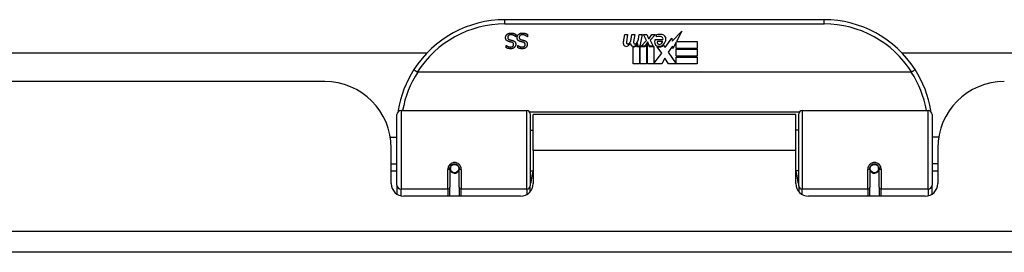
# Model space of a CAD drawing. Header units: inches. Extents: x 14 to 456, y 41 to 215.
# Tile 13 of 256: x 41.23 to 45.84, y 40.71 to 41.8. Entities that reach past the tile are written whole.
import ezdxf

# ---------------------------------------------------------------- set-up
doc = ezdxf.new("R2010")
doc.units = ezdxf.units.IN
doc.header["$MEASUREMENT"] = 0
doc.layers.add('Visible Edges(ANSI)', color=7, linetype='Continuous', lineweight=25)
doc.layers.add('Visible Tangent Edges(ANSI)', color=7, linetype='Continuous', lineweight=25)

msp = doc.modelspace()

# ---------------------------------------------------------------- linework, layer by layer
at = {"layer": 'Visible Edges(ANSI)'}
for p, q in [((44.9963, 41.7987), (43.5002, 41.7987)), ((43.5514, 41.7305), (43.5514, 41.7187)), ((43.6056, 41.7305), (43.6056, 41.7187)), ((44.0556, 41.6957), (44.0622, 41.73)), ((44.0622, 41.73), (44.0754, 41.73)), ((44.0754, 41.73), (44.0693, 41.6955)), ((44.0919, 41.7075), (44.0958, 41.73)), ((44.0958, 41.73), (44.109, 41.73)), ((44.109, 41.73), (44.1029, 41.6955)), ((44.1258, 41.7075), (44.1297, 41.73)), ((44.1297, 41.73), (44.1429, 41.73)), ((44.1429, 41.73), (44.1333, 41.6754)), ((44.1498, 41.73), (44.166, 41.73)), ((44.1633, 41.7019), (44.1498, 41.73)), ((44.166, 41.73), (44.1735, 41.7105)), ((44.1759, 41.7105), (44.1894, 41.73)), ((44.2056, 41.73), (44.181, 41.7021)), ((44.1894, 41.73), (44.2056, 41.73)), ((44.2849, 41.6982), (44.3288, 41.7444)), ((44.3288, 41.7444), (44.3039, 41.6967)), ((43.5514, 41.7187), (43.5507, 41.7187)), ((43.6056, 41.7187), (43.6049, 41.7187)), ((44.1228, 41.685), (44.1199, 41.685)), ((44.1219, 41.6754), (44.1228, 41.685)), ((44.139, 41.6754), (44.1633, 41.7019)), ((44.1687, 41.6938), (44.1554, 41.6754)), ((44.157, 41.6726), (44.1645, 41.6829)), ((44.1645, 41.6829), (44.1645, 41.5917)), ((44.1708, 41.6938), (44.1687, 41.6938)), ((44.1687, 41.6902), (44.1762, 41.6726)), ((44.1687, 41.5917), (44.1687, 41.6902)), ((44.1786, 41.6754), (44.1708, 41.6938)), ((44.1735, 41.7105), (44.1759, 41.7105)), ((44.181, 41.7021), (44.1948, 41.6754)), ((44.2044, 41.7063), (44.241, 41.7063)), ((44.211, 41.7183), (44.211, 41.7273)), ((44.2395, 41.6973), (44.2155, 41.6973)), ((44.2515, 41.6684), (44.2829, 41.7124)), ((44.2829, 41.7124), (44.2849, 41.6982)), ((44.3022, 41.6934), (44.2869, 41.664)), ((44.3022, 41.6646), (44.3022, 41.6934)), ((44.3039, 41.6967), (44.4009, 41.6967)), ((44.4009, 41.6967), (44.4009, 41.6646)), ((38.0816, 41.6432), (43.1348, 41.6432)), ((43.5059, 41.6785), (43.5066, 41.6785)), ((43.5059, 41.6673), (43.5059, 41.6785)), ((43.5602, 41.6785), (43.5609, 41.6785)), ((43.5602, 41.6673), (43.5602, 41.6785)), ((44.1009, 41.5917), (44.1009, 41.6712)), ((44.1189, 41.6787), (44.1183, 41.6726)), ((44.1183, 41.6726), (44.1306, 41.6726)), ((44.1333, 41.6754), (44.1219, 41.6754)), ((44.1306, 41.6726), (44.1306, 41.5917)), ((44.1348, 41.6726), (44.157, 41.6726)), ((44.1348, 41.5917), (44.1348, 41.6726)), ((44.1554, 41.6754), (44.139, 41.6754)), ((44.1762, 41.6726), (44.1987, 41.6726)), ((44.1948, 41.6754), (44.1786, 41.6754)), ((44.1987, 41.6726), (44.1987, 41.593)), ((44.1987, 41.593), (44.2353, 41.642)), ((44.2353, 41.642), (44.2146, 41.6718)), ((44.2446, 41.6799), (44.2515, 41.6684)), ((44.285, 41.6741), (44.2653, 41.646)), ((44.2653, 41.646), (44.3022, 41.5923)), ((44.2869, 41.664), (44.285, 41.6741)), ((44.4009, 41.6646), (44.3022, 41.6646)), ((44.3022, 41.6601), (44.4009, 41.6601)), ((44.3022, 41.628), (44.3022, 41.6601)), ((44.4009, 41.6601), (44.4009, 41.628)), ((45.3616, 41.6432), (56.2358, 41.6432)), ((44.1306, 41.5917), (44.1009, 41.5917)), ((44.1645, 41.5917), (44.1348, 41.5917)), ((44.2356, 41.5917), (44.1687, 41.5917)), ((44.2495, 41.6178), (44.2356, 41.5917)), ((44.2671, 41.5917), (44.2495, 41.6178)), ((44.4009, 41.5917), (44.2671, 41.5917)), ((44.4009, 41.628), (44.3022, 41.628)), ((44.3022, 41.6238), (44.4009, 41.6238)), ((44.3022, 41.5923), (44.3022, 41.6238)), ((44.4009, 41.6238), (44.4009, 41.5917)), ((45.4051, 41.553), (43.0913, 41.553)), ((42.6552, 41.5092), (32.7402, 41.5092)), ((43.013, 41.3737), (43.6026, 41.3737)), ((44.8939, 41.3737), (45.4835, 41.3737)), ((42.9933, 41.0241), (42.9933, 41.354)), ((43.6183, 41.358), (43.6183, 41.0203)), ((43.6327, 41.1862), (43.6327, 41.3542)), ((44.8637, 41.3542), (43.6327, 41.3542)), ((44.8637, 41.1862), (44.8637, 41.3542)), ((44.8781, 41.0203), (44.8781, 41.358)), ((45.5031, 41.354), (45.5031, 41.0241)), ((43.6183, 41.2817), (43.6327, 41.2817)), ((44.8781, 41.2817), (44.8637, 41.2817)), ((42.9629, 41.2492), (42.9933, 41.2492)), ((45.5336, 41.2492), (45.5031, 41.2492)), ((42.9672, 41.0312), (42.9672, 41.1972)), ((43.6327, 41.1862), (43.6327, 41.0312)), ((44.8637, 41.0312), (44.8637, 41.1862)), ((45.5292, 41.1972), (45.5292, 41.0312)), ((42.9672, 41.1232), (42.9933, 41.1232)), ((42.9933, 41.0897), (42.9672, 41.0897)), ((43.2423, 41.1015), (43.2423, 41.0146)), ((43.2444, 41.0992), (43.2424, 41.0992)), ((43.2428, 41.1059), (43.2447, 41.1055)), ((43.2443, 41.1055), (43.2443, 41.1015)), ((43.2483, 41.0897), (43.2459, 41.0897)), ((43.2821, 41.0897), (43.2797, 41.0897)), ((43.2832, 41.0975), (43.2856, 41.097)), ((43.2856, 41.0146), (43.2856, 41.1015)), ((43.6183, 41.0907), (43.6327, 41.0907)), ((44.8781, 41.0907), (44.8637, 41.0907)), ((45.2108, 41.1015), (45.2108, 41.0146)), ((45.2132, 41.0975), (45.2108, 41.097)), ((45.2168, 41.0897), (45.2144, 41.0897)), ((45.2506, 41.0897), (45.2482, 41.0897)), ((45.2537, 41.1059), (45.2518, 41.1055)), ((45.252, 41.0992), (45.254, 41.0992)), ((45.2522, 41.1015), (45.2522, 41.1055)), ((45.2541, 41.0146), (45.2541, 41.1015)), ((45.5292, 41.1232), (45.5031, 41.1232)), ((45.5292, 41.0897), (45.5031, 41.0897)), ((42.9933, 41.0241), (42.9933, 40.9823)), ((43.2423, 40.9722), (43.2423, 41.0146)), ((43.2856, 41.0146), (43.2856, 40.9722)), ((43.6183, 40.9926), (43.6183, 41.0203)), ((44.8781, 41.0203), (44.8781, 40.9926)), ((45.2108, 40.9722), (45.2108, 41.0146)), ((45.2541, 41.0146), (45.2541, 40.9722)), ((45.5031, 40.9823), (45.5031, 41.0241)), ((43.5737, 40.9722), (43.0263, 40.9722)), ((45.4702, 40.9722), (44.9228, 40.9722)), ((61.5002, 40.7092), (13.8952, 40.7092))]:
    msp.add_line(p, q, dxfattribs=at)
at = {"layer": 'Visible Edges(ANSI)', "flags": 128}
for points in [[(43.5032, 41.7146), (43.5032, 41.7153), (43.5032, 41.716), (43.5033, 41.7167), (43.5034, 41.7174), (43.5035, 41.718), (43.5036, 41.7187), (43.5038, 41.7194), (43.5039, 41.7201), (43.5041, 41.7208), (43.5044, 41.7214), (43.5046, 41.7221), (43.5049, 41.7228), (43.5052, 41.7235), (43.5055, 41.7241), (43.5058, 41.7247), (43.5062, 41.7253), (43.5065, 41.7259), (43.5069, 41.7265), (43.5073, 41.7271), (43.5077, 41.7276), (43.5082, 41.7281), (43.5086, 41.7287), (43.5091, 41.7291), (43.5096, 41.7296)], [(43.5096, 41.7296), (43.5102, 41.7301), (43.5108, 41.7306), (43.5114, 41.7311), (43.512, 41.7315), (43.5126, 41.732), (43.5132, 41.7324), (43.5139, 41.7328), (43.5145, 41.7331), (43.5152, 41.7335), (43.5159, 41.7338), (43.5166, 41.7341), (43.5173, 41.7344), (43.518, 41.7347), (43.5188, 41.7349), (43.5196, 41.7351), (43.5204, 41.7353), (43.5213, 41.7355), (43.5222, 41.7356), (43.5231, 41.7358), (43.524, 41.7359), (43.525, 41.736), (43.526, 41.736), (43.527, 41.736), (43.5281, 41.7361)], [(43.5288, 41.7279), (43.5275, 41.7279), (43.5263, 41.7278), (43.5251, 41.7277), (43.524, 41.7275), (43.523, 41.7273), (43.5219, 41.7271), (43.521, 41.7268), (43.5201, 41.7265), (43.5192, 41.7261), (43.5184, 41.7256), (43.5177, 41.7252), (43.517, 41.7247), (43.5164, 41.7241), (43.5158, 41.7235), (43.5152, 41.7229), (43.5148, 41.7223), (43.5144, 41.7216), (43.514, 41.7209), (43.5137, 41.7202), (43.5134, 41.7194), (43.5133, 41.7186), (43.5131, 41.7178), (43.513, 41.7169), (43.513, 41.7161)], [(43.5281, 41.7361), (43.5294, 41.736), (43.5306, 41.736), (43.5318, 41.736), (43.533, 41.7359), (43.5341, 41.7358), (43.5352, 41.7357), (43.5363, 41.7355), (43.5373, 41.7353), (43.5384, 41.7352), (43.5393, 41.7349), (43.5403, 41.7347), (43.5412, 41.7344), (43.5421, 41.7342), (43.543, 41.7339), (43.5439, 41.7336), (43.5447, 41.7333), (43.5456, 41.733), (43.5464, 41.7327), (43.5473, 41.7323), (43.5481, 41.732), (43.5489, 41.7316), (43.5498, 41.7313), (43.5506, 41.7309), (43.5514, 41.7305)], [(43.5507, 41.7187), (43.5499, 41.7194), (43.5491, 41.7201), (43.5483, 41.7208), (43.5474, 41.7214), (43.5466, 41.722), (43.5457, 41.7226), (43.5448, 41.7231), (43.5439, 41.7237), (43.543, 41.7242), (43.5421, 41.7246), (43.5411, 41.7251), (43.5401, 41.7255), (43.5392, 41.7259), (43.5382, 41.7262), (43.5372, 41.7265), (43.5363, 41.7268), (43.5353, 41.7271), (43.5344, 41.7273), (43.5334, 41.7275), (43.5325, 41.7276), (43.5316, 41.7278), (43.5306, 41.7278), (43.5297, 41.7279), (43.5288, 41.7279)], [(43.5575, 41.7146), (43.5575, 41.7153), (43.5575, 41.716), (43.5576, 41.7167), (43.5576, 41.7174), (43.5577, 41.718), (43.5579, 41.7187), (43.558, 41.7194), (43.5582, 41.7201), (43.5584, 41.7208), (43.5586, 41.7214), (43.5589, 41.7221), (43.5591, 41.7228), (43.5594, 41.7235), (43.5597, 41.7241), (43.5601, 41.7247), (43.5604, 41.7253), (43.5608, 41.7259), (43.5612, 41.7265), (43.5616, 41.7271), (43.562, 41.7276), (43.5624, 41.7281), (43.5629, 41.7287), (43.5634, 41.7291), (43.5639, 41.7296)], [(43.5639, 41.7296), (43.5645, 41.7301), (43.565, 41.7306), (43.5656, 41.7311), (43.5662, 41.7315), (43.5669, 41.732), (43.5675, 41.7324), (43.5682, 41.7328), (43.5688, 41.7331), (43.5695, 41.7335), (43.5702, 41.7338), (43.5709, 41.7341), (43.5716, 41.7344), (43.5723, 41.7347), (43.5731, 41.7349), (43.5739, 41.7351), (43.5747, 41.7353), (43.5755, 41.7355), (43.5764, 41.7356), (43.5773, 41.7358), (43.5783, 41.7359), (43.5793, 41.736), (43.5803, 41.736), (43.5813, 41.736), (43.5824, 41.7361)], [(43.5831, 41.7279), (43.5818, 41.7279), (43.5806, 41.7278), (43.5794, 41.7277), (43.5783, 41.7275), (43.5772, 41.7273), (43.5762, 41.7271), (43.5753, 41.7268), (43.5744, 41.7265), (43.5735, 41.7261), (43.5727, 41.7256), (43.572, 41.7252), (43.5713, 41.7247), (43.5706, 41.7241), (43.57, 41.7235), (43.5695, 41.7229), (43.569, 41.7223), (43.5686, 41.7216), (43.5683, 41.7209), (43.568, 41.7202), (43.5677, 41.7194), (43.5675, 41.7186), (43.5674, 41.7178), (43.5673, 41.7169), (43.5673, 41.7161)], [(43.5824, 41.7361), (43.5836, 41.736), (43.5849, 41.736), (43.5861, 41.736), (43.5873, 41.7359), (43.5884, 41.7358), (43.5895, 41.7357), (43.5906, 41.7355), (43.5916, 41.7353), (43.5926, 41.7352), (43.5936, 41.7349), (43.5946, 41.7347), (43.5955, 41.7344), (43.5964, 41.7342), (43.5973, 41.7339), (43.5981, 41.7336), (43.599, 41.7333), (43.5999, 41.733), (43.6007, 41.7327), (43.6016, 41.7323), (43.6024, 41.732), (43.6032, 41.7316), (43.604, 41.7313), (43.6048, 41.7309), (43.6056, 41.7305)], [(43.6049, 41.7187), (43.6042, 41.7194), (43.6034, 41.7201), (43.6025, 41.7208), (43.6017, 41.7214), (43.6009, 41.722), (43.6, 41.7226), (43.5991, 41.7231), (43.5982, 41.7237), (43.5973, 41.7242), (43.5963, 41.7246), (43.5954, 41.7251), (43.5944, 41.7255), (43.5934, 41.7259), (43.5925, 41.7262), (43.5915, 41.7265), (43.5905, 41.7268), (43.5896, 41.7271), (43.5886, 41.7273), (43.5877, 41.7275), (43.5868, 41.7276), (43.5858, 41.7278), (43.5849, 41.7278), (43.584, 41.7279), (43.5831, 41.7279)], [(43.5173, 41.6967), (43.5161, 41.6971), (43.5149, 41.6975), (43.5139, 41.698), (43.5128, 41.6985), (43.5119, 41.699), (43.5109, 41.6995), (43.5101, 41.7001), (43.5093, 41.7007), (43.5085, 41.7014), (43.5078, 41.702), (43.5072, 41.7027), (43.5066, 41.7035), (43.506, 41.7042), (43.5055, 41.705), (43.5051, 41.7059), (43.5047, 41.7067), (43.5043, 41.7076), (43.504, 41.7085), (43.5038, 41.7094), (43.5036, 41.7104), (43.5034, 41.7114), (43.5033, 41.7124), (43.5032, 41.7135), (43.5032, 41.7146)], [(43.513, 41.7161), (43.513, 41.7154), (43.5131, 41.7147), (43.5131, 41.714), (43.5132, 41.7134), (43.5134, 41.7128), (43.5135, 41.7122), (43.5137, 41.7117), (43.5139, 41.7111), (43.5142, 41.7106), (43.5145, 41.7101), (43.5148, 41.7096), (43.5151, 41.7092), (43.5155, 41.7087), (43.5159, 41.7083), (43.5163, 41.7079), (43.5168, 41.7076), (43.5173, 41.7072), (43.5178, 41.7069), (43.5184, 41.7065), (43.519, 41.7062), (43.5196, 41.706), (43.5203, 41.7057), (43.521, 41.7054), (43.5217, 41.7052)], [(43.5318, 41.693), (43.5313, 41.6931), (43.5308, 41.6933), (43.5302, 41.6934), (43.5296, 41.6935), (43.5291, 41.6937), (43.5285, 41.6938), (43.5278, 41.694), (43.5272, 41.6942), (43.5265, 41.6943), (43.5259, 41.6945), (43.5252, 41.6947), (43.5245, 41.6948), (43.5237, 41.695), (43.5231, 41.6952), (43.5224, 41.6953), (43.5217, 41.6955), (43.5211, 41.6957), (43.5205, 41.6958), (43.5199, 41.696), (43.5193, 41.6961), (43.5188, 41.6963), (43.5183, 41.6964), (43.5177, 41.6966), (43.5173, 41.6967)], [(43.5217, 41.7052), (43.5223, 41.7051), (43.5228, 41.7049), (43.5233, 41.7048), (43.5239, 41.7046), (43.5244, 41.7045), (43.5249, 41.7044), (43.5254, 41.7042), (43.5259, 41.7041), (43.5263, 41.704), (43.5268, 41.7039), (43.5273, 41.7038), (43.5277, 41.7037), (43.5282, 41.7036), (43.5287, 41.7034), (43.5292, 41.7033), (43.5297, 41.7032), (43.5302, 41.7031), (43.5308, 41.7029), (43.5314, 41.7028), (43.532, 41.7026), (43.5326, 41.7025), (43.5332, 41.7023), (43.5339, 41.7022), (43.5345, 41.702)], [(43.5264, 41.6708), (43.5275, 41.6708), (43.5285, 41.6709), (43.5295, 41.671), (43.5305, 41.6712), (43.5314, 41.6714), (43.5323, 41.6716), (43.5332, 41.6719), (43.534, 41.6722), (43.5348, 41.6725), (43.5356, 41.673), (43.5363, 41.6734), (43.537, 41.6739), (43.5376, 41.6744), (43.5382, 41.675), (43.5388, 41.6755), (43.5392, 41.6762), (43.5397, 41.6768), (43.54, 41.6774), (43.5403, 41.6781), (43.5406, 41.6788), (43.5408, 41.6796), (43.5409, 41.6803), (43.541, 41.6811), (43.541, 41.682)], [(43.5508, 41.6829), (43.5508, 41.6815), (43.5507, 41.6801), (43.5504, 41.6788), (43.5501, 41.6775), (43.5497, 41.6762), (43.5492, 41.675), (43.5486, 41.6738), (43.5479, 41.6727), (43.5471, 41.6716), (43.5462, 41.6705), (43.5452, 41.6695), (43.5441, 41.6685), (43.543, 41.6676), (43.5418, 41.6667), (43.5405, 41.6659), (43.5392, 41.6653), (43.5379, 41.6646), (43.5365, 41.6641), (43.535, 41.6637), (43.5335, 41.6633), (43.532, 41.663), (43.5304, 41.6628), (43.5287, 41.6627), (43.527, 41.6627)], [(43.541, 41.682), (43.541, 41.6827), (43.541, 41.6834), (43.5409, 41.6841), (43.5408, 41.6847), (43.5406, 41.6854), (43.5404, 41.686), (43.5402, 41.6866), (43.54, 41.6871), (43.5397, 41.6877), (43.5394, 41.6882), (43.539, 41.6887), (43.5386, 41.6891), (43.5382, 41.6895), (43.5378, 41.69), (43.5373, 41.6904), (43.5368, 41.6907), (43.5363, 41.6911), (43.5357, 41.6914), (43.5352, 41.6917), (43.5345, 41.692), (43.5339, 41.6923), (43.5332, 41.6925), (43.5325, 41.6928), (43.5318, 41.693)], [(43.5345, 41.702), (43.5351, 41.7018), (43.5357, 41.7017), (43.5363, 41.7015), (43.5369, 41.7013), (43.5375, 41.7011), (43.538, 41.7009), (43.5386, 41.7007), (43.5391, 41.7005), (43.5396, 41.7003), (43.5401, 41.7), (43.5406, 41.6998), (43.5411, 41.6996), (43.5416, 41.6993), (43.5421, 41.699), (43.5425, 41.6988), (43.543, 41.6985), (43.5434, 41.6982), (43.5439, 41.6979), (43.5443, 41.6975), (43.5447, 41.6972), (43.5451, 41.6969), (43.5455, 41.6965), (43.5459, 41.6961), (43.5463, 41.6957)], [(43.5463, 41.6957), (43.5466, 41.6953), (43.547, 41.6949), (43.5473, 41.6945), (43.5476, 41.6941), (43.5479, 41.6936), (43.5482, 41.6932), (43.5485, 41.6927), (43.5487, 41.6922), (43.549, 41.6918), (43.5492, 41.6913), (43.5494, 41.6907), (43.5496, 41.6902), (43.5498, 41.6897), (43.55, 41.6891), (43.5502, 41.6886), (43.5503, 41.688), (43.5504, 41.6874), (43.5505, 41.6868), (43.5506, 41.6862), (43.5507, 41.6856), (43.5508, 41.6849), (43.5508, 41.6843), (43.5508, 41.6836), (43.5508, 41.6829)], [(43.5715, 41.6967), (43.5703, 41.6971), (43.5692, 41.6975), (43.5681, 41.698), (43.5671, 41.6985), (43.5661, 41.699), (43.5652, 41.6995), (43.5643, 41.7001), (43.5635, 41.7007), (43.5628, 41.7014), (43.5621, 41.702), (43.5614, 41.7027), (43.5608, 41.7035), (43.5603, 41.7042), (43.5598, 41.705), (43.5594, 41.7059), (43.559, 41.7067), (43.5586, 41.7076), (43.5583, 41.7085), (43.558, 41.7094), (43.5578, 41.7104), (43.5577, 41.7114), (43.5575, 41.7124), (43.5575, 41.7135), (43.5575, 41.7146)], [(43.5673, 41.7161), (43.5673, 41.7154), (43.5673, 41.7147), (43.5674, 41.714), (43.5675, 41.7134), (43.5676, 41.7128), (43.5678, 41.7122), (43.568, 41.7117), (43.5682, 41.7111), (43.5685, 41.7106), (43.5687, 41.7101), (43.569, 41.7096), (43.5694, 41.7092), (43.5697, 41.7087), (43.5701, 41.7083), (43.5706, 41.7079), (43.571, 41.7076), (43.5715, 41.7072), (43.5721, 41.7069), (43.5726, 41.7065), (43.5732, 41.7062), (43.5739, 41.706), (43.5746, 41.7057), (43.5753, 41.7054), (43.576, 41.7052)], [(43.5861, 41.693), (43.5855, 41.6931), (43.585, 41.6933), (43.5845, 41.6934), (43.5839, 41.6935), (43.5833, 41.6937), (43.5827, 41.6938), (43.5821, 41.694), (43.5815, 41.6942), (43.5808, 41.6943), (43.5801, 41.6945), (43.5794, 41.6947), (43.5787, 41.6948), (43.578, 41.695), (43.5773, 41.6952), (43.5767, 41.6953), (43.576, 41.6955), (43.5754, 41.6957), (43.5748, 41.6958), (43.5742, 41.696), (43.5736, 41.6961), (43.5731, 41.6963), (43.5725, 41.6964), (43.572, 41.6966), (43.5715, 41.6967)], [(43.576, 41.7052), (43.5765, 41.7051), (43.5771, 41.7049), (43.5776, 41.7048), (43.5781, 41.7046), (43.5786, 41.7045), (43.5791, 41.7044), (43.5796, 41.7042), (43.5801, 41.7041), (43.5806, 41.704), (43.5811, 41.7039), (43.5815, 41.7038), (43.582, 41.7037), (43.5825, 41.7036), (43.583, 41.7034), (43.5835, 41.7033), (43.584, 41.7032), (43.5845, 41.7031), (43.5851, 41.7029), (43.5856, 41.7028), (43.5862, 41.7026), (43.5869, 41.7025), (43.5875, 41.7023), (43.5881, 41.7022), (43.5888, 41.702)], [(43.5807, 41.6708), (43.5817, 41.6708), (43.5828, 41.6709), (43.5838, 41.671), (43.5847, 41.6712), (43.5857, 41.6714), (43.5866, 41.6716), (43.5874, 41.6719), (43.5883, 41.6722), (43.5891, 41.6725), (43.5898, 41.673), (43.5906, 41.6734), (43.5913, 41.6739), (43.5919, 41.6744), (43.5925, 41.675), (43.593, 41.6755), (43.5935, 41.6762), (43.5939, 41.6768), (43.5943, 41.6774), (43.5946, 41.6781), (43.5948, 41.6788), (43.595, 41.6796), (43.5952, 41.6803), (43.5953, 41.6811), (43.5953, 41.682)], [(43.6051, 41.6829), (43.6051, 41.6815), (43.6049, 41.6801), (43.6047, 41.6788), (43.6044, 41.6775), (43.604, 41.6762), (43.6034, 41.675), (43.6028, 41.6738), (43.6021, 41.6727), (43.6013, 41.6716), (43.6005, 41.6705), (43.5995, 41.6695), (43.5984, 41.6685), (43.5973, 41.6676), (43.5961, 41.6667), (43.5948, 41.6659), (43.5935, 41.6653), (43.5922, 41.6646), (43.5908, 41.6641), (43.5893, 41.6637), (43.5878, 41.6633), (43.5863, 41.663), (43.5846, 41.6628), (43.583, 41.6627), (43.5813, 41.6627)], [(43.5953, 41.682), (43.5953, 41.6827), (43.5952, 41.6834), (43.5951, 41.6841), (43.595, 41.6847), (43.5949, 41.6854), (43.5947, 41.686), (43.5945, 41.6866), (43.5942, 41.6871), (43.594, 41.6877), (43.5936, 41.6882), (43.5933, 41.6887), (43.5929, 41.6891), (43.5925, 41.6895), (43.5921, 41.69), (43.5916, 41.6904), (43.5911, 41.6907), (43.5906, 41.6911), (43.59, 41.6914), (43.5894, 41.6917), (43.5888, 41.692), (43.5882, 41.6923), (43.5875, 41.6925), (43.5868, 41.6928), (43.5861, 41.693)], [(43.5888, 41.702), (43.5894, 41.7018), (43.59, 41.7017), (43.5906, 41.7015), (43.5912, 41.7013), (43.5917, 41.7011), (43.5923, 41.7009), (43.5928, 41.7007), (43.5934, 41.7005), (43.5939, 41.7003), (43.5944, 41.7), (43.5949, 41.6998), (43.5954, 41.6996), (43.5959, 41.6993), (43.5963, 41.699), (43.5968, 41.6988), (43.5972, 41.6985), (43.5977, 41.6982), (43.5981, 41.6979), (43.5985, 41.6975), (43.599, 41.6972), (43.5994, 41.6969), (43.5998, 41.6965), (43.6001, 41.6961), (43.6005, 41.6957)], [(43.6005, 41.6957), (43.6009, 41.6953), (43.6012, 41.6949), (43.6016, 41.6945), (43.6019, 41.6941), (43.6022, 41.6936), (43.6025, 41.6932), (43.6027, 41.6927), (43.603, 41.6922), (43.6032, 41.6918), (43.6035, 41.6913), (43.6037, 41.6907), (43.6039, 41.6902), (43.6041, 41.6897), (43.6043, 41.6891), (43.6044, 41.6886), (43.6046, 41.688), (43.6047, 41.6874), (43.6048, 41.6868), (43.6049, 41.6862), (43.605, 41.6856), (43.605, 41.6849), (43.6051, 41.6843), (43.6051, 41.6836), (43.6051, 41.6829)], [(43.527, 41.6627), (43.526, 41.6627), (43.525, 41.6627), (43.5241, 41.6627), (43.5231, 41.6628), (43.5222, 41.6629), (43.5212, 41.663), (43.5203, 41.6631), (43.5194, 41.6632), (43.5184, 41.6633), (43.5175, 41.6635), (43.5166, 41.6637), (43.5158, 41.6638), (43.5149, 41.664), (43.514, 41.6643), (43.5132, 41.6645), (43.5123, 41.6647), (43.5115, 41.665), (43.5107, 41.6653), (43.5099, 41.6656), (43.509, 41.6659), (43.5083, 41.6662), (43.5075, 41.6665), (43.5067, 41.6669), (43.5059, 41.6673)], [(43.5066, 41.6785), (43.5072, 41.678), (43.5078, 41.6775), (43.5084, 41.677), (43.5091, 41.6765), (43.5098, 41.6761), (43.5105, 41.6756), (43.5112, 41.6752), (43.512, 41.6747), (43.5128, 41.6743), (43.5136, 41.6739), (43.5144, 41.6735), (43.5153, 41.6731), (43.5162, 41.6727), (43.5171, 41.6724), (43.518, 41.6721), (43.5189, 41.6718), (43.5198, 41.6716), (43.5207, 41.6714), (43.5216, 41.6712), (43.5226, 41.6711), (43.5235, 41.671), (43.5245, 41.6709), (43.5254, 41.6708), (43.5264, 41.6708)], [(43.5813, 41.6627), (43.5803, 41.6627), (43.5793, 41.6627), (43.5783, 41.6627), (43.5774, 41.6628), (43.5764, 41.6629), (43.5755, 41.663), (43.5746, 41.6631), (43.5736, 41.6632), (43.5727, 41.6633), (43.5718, 41.6635), (43.5709, 41.6637), (43.57, 41.6638), (43.5692, 41.664), (43.5683, 41.6643), (43.5674, 41.6645), (43.5666, 41.6647), (43.5658, 41.665), (43.5649, 41.6653), (43.5641, 41.6656), (43.5633, 41.6659), (43.5625, 41.6662), (43.5617, 41.6665), (43.561, 41.6669), (43.5602, 41.6673)], [(43.5609, 41.6785), (43.5615, 41.678), (43.5621, 41.6775), (43.5627, 41.677), (43.5634, 41.6765), (43.5641, 41.6761), (43.5648, 41.6756), (43.5655, 41.6752), (43.5663, 41.6747), (43.567, 41.6743), (43.5679, 41.6739), (43.5687, 41.6735), (43.5696, 41.6731), (43.5705, 41.6727), (43.5713, 41.6724), (43.5722, 41.6721), (43.5732, 41.6718), (43.5741, 41.6716), (43.575, 41.6714), (43.5759, 41.6712), (43.5768, 41.6711), (43.5778, 41.671), (43.5787, 41.6709), (43.5797, 41.6708), (43.5807, 41.6708)], [(43.0736, 41.5656), (43.0735, 41.5654), (43.0736, 41.5653), (43.0737, 41.5651), (43.0739, 41.5649), (43.0742, 41.5646), (43.0745, 41.5642), (43.0749, 41.5639), (43.0754, 41.5635), (43.0759, 41.563), (43.0765, 41.5626), (43.0771, 41.562), (43.0778, 41.5615), (43.0786, 41.5609), (43.0794, 41.5603), (43.0802, 41.5597), (43.0811, 41.5591), (43.082, 41.5584), (43.083, 41.5578), (43.084, 41.5571), (43.085, 41.5564), (43.0861, 41.5557), (43.0871, 41.555), (43.0882, 41.5543), (43.0893, 41.5536)], [(43.0913, 41.553), (43.0912, 41.553), (43.0912, 41.553), (43.0911, 41.5531), (43.091, 41.5531), (43.0909, 41.5531), (43.0908, 41.5531), (43.0907, 41.5531), (43.0906, 41.5531), (43.0905, 41.5531), (43.0904, 41.5531), (43.0904, 41.5531), (43.0903, 41.5532), (43.0902, 41.5532), (43.0901, 41.5532), (43.09, 41.5532), (43.0899, 41.5533), (43.0898, 41.5533), (43.0898, 41.5533), (43.0897, 41.5534), (43.0896, 41.5534), (43.0895, 41.5535), (43.0894, 41.5535), (43.0894, 41.5535), (43.0893, 41.5536)], [(45.4072, 41.5536), (45.4071, 41.5535), (45.407, 41.5535), (45.4069, 41.5535), (45.4069, 41.5534), (45.4068, 41.5534), (45.4067, 41.5533), (45.4066, 41.5533), (45.4065, 41.5533), (45.4064, 41.5532), (45.4064, 41.5532), (45.4063, 41.5532), (45.4062, 41.5532), (45.4061, 41.5531), (45.406, 41.5531), (45.4059, 41.5531), (45.4058, 41.5531), (45.4057, 41.5531), (45.4057, 41.5531), (45.4056, 41.5531), (45.4055, 41.5531), (45.4054, 41.5531), (45.4053, 41.553), (45.4052, 41.553), (45.4051, 41.553)], [(45.4229, 41.5656), (45.4229, 41.5654), (45.4228, 41.5653), (45.4227, 41.5651), (45.4225, 41.5649), (45.4223, 41.5646), (45.4219, 41.5642), (45.4215, 41.5639), (45.4211, 41.5635), (45.4206, 41.563), (45.42, 41.5626), (45.4193, 41.562), (45.4186, 41.5615), (45.4179, 41.5609), (45.4171, 41.5603), (45.4162, 41.5597), (45.4153, 41.5591), (45.4144, 41.5584), (45.4134, 41.5578), (45.4124, 41.5571), (45.4114, 41.5564), (45.4104, 41.5557), (45.4093, 41.555), (45.4082, 41.5543), (45.4072, 41.5536)], [(42.9998, 41.3729), (42.9998, 41.3727), (42.9998, 41.3725), (42.9997, 41.3723), (42.9997, 41.3721), (42.9997, 41.3719), (42.9996, 41.3717), (42.9996, 41.3715), (42.9996, 41.3713), (42.9995, 41.3711), (42.9995, 41.3708), (42.9995, 41.3706), (42.9994, 41.3704), (42.9994, 41.3702), (42.9994, 41.37), (42.9993, 41.3698), (42.9993, 41.3696), (42.9993, 41.3694), (42.9992, 41.3692), (42.9992, 41.369), (42.9992, 41.3688), (42.9991, 41.3686), (42.9991, 41.3683), (42.9991, 41.3681), (42.999, 41.3679)], [(45.4974, 41.3679), (45.4974, 41.3681), (45.4973, 41.3683), (45.4973, 41.3686), (45.4973, 41.3688), (45.4972, 41.369), (45.4972, 41.3692), (45.4972, 41.3694), (45.4971, 41.3696), (45.4971, 41.3698), (45.4971, 41.37), (45.497, 41.3702), (45.497, 41.3704), (45.497, 41.3706), (45.4969, 41.3708), (45.4969, 41.3711), (45.4969, 41.3713), (45.4968, 41.3715), (45.4968, 41.3717), (45.4968, 41.3719), (45.4967, 41.3721), (45.4967, 41.3723), (45.4967, 41.3725), (45.4966, 41.3727), (45.4966, 41.3729)], [(43.2423, 41.1015), (43.2425, 41.1042), (43.243, 41.1068), (43.2438, 41.1094), (43.2449, 41.1119), (43.2464, 41.1143), (43.2483, 41.1164), (43.2504, 41.1184), (43.2528, 41.1201), (43.2554, 41.1214), (43.2582, 41.1224), (43.261, 41.123), (43.264, 41.1232), (43.267, 41.123), (43.2698, 41.1224), (43.2726, 41.1214), (43.2752, 41.12), (43.2776, 41.1184), (43.2797, 41.1164), (43.2815, 41.1142), (43.283, 41.1119), (43.2841, 41.1094), (43.285, 41.1068), (43.2855, 41.1042), (43.2856, 41.1015)], [(45.2108, 41.1015), (45.211, 41.1042), (45.2115, 41.1068), (45.2123, 41.1094), (45.2135, 41.1119), (45.2149, 41.1143), (45.2168, 41.1164), (45.2189, 41.1184), (45.2213, 41.1201), (45.2239, 41.1214), (45.2267, 41.1224), (45.2296, 41.123), (45.2325, 41.1232), (45.2355, 41.123), (45.2383, 41.1224), (45.2411, 41.1214), (45.2437, 41.12), (45.2461, 41.1184), (45.2482, 41.1164), (45.25, 41.1142), (45.2515, 41.1119), (45.2526, 41.1094), (45.2535, 41.1068), (45.254, 41.1042), (45.2541, 41.1015)], [(43.6322, 41.0532), (43.6322, 41.0532), (43.6322, 41.0533), (43.6323, 41.0533), (43.6323, 41.0534), (43.6323, 41.0534), (43.6323, 41.0535), (43.6323, 41.0536), (43.6324, 41.0536), (43.6324, 41.0537), (43.6324, 41.0537), (43.6324, 41.0538), (43.6325, 41.0538), (43.6325, 41.0539), (43.6325, 41.0539), (43.6325, 41.054), (43.6325, 41.054), (43.6326, 41.0541), (43.6326, 41.0542), (43.6326, 41.0542), (43.6326, 41.0543), (43.6327, 41.0543), (43.6327, 41.0544), (43.6327, 41.0544), (43.6327, 41.0545)], [(44.8637, 41.0545), (44.8637, 41.0544), (44.8638, 41.0544), (44.8638, 41.0543), (44.8638, 41.0543), (44.8638, 41.0542), (44.8639, 41.0542), (44.8639, 41.0541), (44.8639, 41.054), (44.8639, 41.054), (44.8639, 41.0539), (44.864, 41.0539), (44.864, 41.0538), (44.864, 41.0538), (44.864, 41.0537), (44.8641, 41.0537), (44.8641, 41.0536), (44.8641, 41.0536), (44.8641, 41.0535), (44.8641, 41.0535), (44.8642, 41.0534), (44.8642, 41.0533), (44.8642, 41.0533), (44.8642, 41.0532), (44.8642, 41.0532)]]:
    msp.add_lwpolyline(points, dxfattribs=at)
at = {"layer": 'Visible Edges(ANSI)'}
for centre in [(43.264, 41.1015), (45.2325, 41.1015)]:
    msp.add_circle(centre, 0.0197, dxfattribs=at)
for centre, radius, start, end in [((43.5002, 41.2918), 0.5069, 90, 147.3142), ((44.9963, 41.2918), 0.5069, 32.6858, 90), ((44.2291, 41.6694), 0.0607, 81.5605, 107.3343), ((44.2351, 41.7099), 0.0197, 356.5646, 81.5605), ((44.0838, 41.6902), 0.0288, 169, 198.4748), ((44.0666, 41.6985), 0.0246, 269.6788, 333.9508), ((44.0815, 41.6934), 0.0123, 169.9922, 203.5487), ((44.0757, 41.6909), 0.006, 203.5487, 276.1027), ((44.075, 41.6974), 0.0126, 276.1027, 327.6083), ((44.046, 41.7149), 0.0465, 328.5584, 350.8257), ((44.1174, 41.6895), 0.0288, 183.6169, 196.9928), ((44.0996, 41.6979), 0.024, 269.4776, 327.4114), ((44.1151, 41.6934), 0.0123, 170, 203.5571), ((44.1093, 41.6909), 0.006, 203.5571, 276.03), ((44.1086, 41.6974), 0.0126, 276.03, 327.5992), ((44.08, 41.7156), 0.0465, 327.5992, 350), ((44.2302, 41.6949), 0.0282, 156.1555, 203.8445), ((44.2183, 41.6897), 0.0152, 203.8445, 265.0802), ((44.2228, 41.69), 0.0307, 64.6784, 112.5609), ((44.2239, 41.6928), 0.00955, 151.4547, 231.1652), ((44.222, 41.704), 0.0299, 260.4085, 314.1684), ((44.2248, 41.6939), 0.0109, 231.1652, 289.3797), ((44.2228, 41.6994), 0.0168, 289.3797, 352.9975), ((44.2318, 41.709), 0.0096, 343.5261, 64.6784), ((44.2151, 41.7111), 0.0398, 314.1684, 356.5646), ((44.0665, 41.6845), 0.0105, 198.4748, 269.6788), ((44.0995, 41.6841), 0.0101, 196.9928, 269.4776), ((44.1014, 41.6952), 0.024, 268.7952, 316.5849), ((44.222, 41.704), 0.033, 257.079, 313.1785), ((43.5002, 41.2918), 0.5069, 147.3142, 170.7932), ((44.9963, 41.2918), 0.5069, 9.2068, 32.6858), ((42.6552, 41.1972), 0.312, 0, 90), ((45.8412, 41.1972), 0.312, 90, 180), ((43.013, 41.354), 0.0197, 90, 180), ((43.6026, 41.358), 0.0157, 0, 90), ((44.8939, 41.358), 0.0157, 90, 180), ((45.4835, 41.354), 0.0197, 0, 90), ((43.264, 41.1015), 0.0217, 180, 348.1708), ((45.2325, 41.1015), 0.0217, 191.8292, 0), ((43.0263, 41.0312), 0.0591, 180, 270), ((43.5737, 41.0312), 0.0591, 270, 0), ((44.9228, 41.0312), 0.0591, 180, 270), ((45.4702, 41.0312), 0.0591, 270, 0)]:
    msp.add_arc(centre, radius, start, end, dxfattribs=at)
at = {"layer": 'Visible Tangent Edges(ANSI)'}
for p, q in [((43.5002, 41.779), (43.5002, 41.7987)), ((43.5002, 41.779), (44.9963, 41.779)), ((44.9963, 41.779), (44.9963, 41.7987)), ((43.013, 41.3737), (43.013, 41.0051)), ((43.6026, 41.0051), (43.6026, 41.3737)), ((44.8804, 41.366), (43.6161, 41.366)), ((44.8939, 41.3737), (44.8939, 41.0051)), ((45.4835, 41.0051), (45.4835, 41.3737)), ((44.8637, 41.1862), (43.6327, 41.1862)), ((43.2325, 41.0051), (43.2325, 41.0969)), ((43.2955, 41.0969), (43.2955, 41.0051)), ((45.201, 41.0051), (45.201, 41.0969)), ((45.264, 41.0969), (45.264, 41.0051)), ((43.013, 40.9737), (43.013, 41.0051)), ((43.2325, 41.0051), (43.013, 41.0051)), ((43.2325, 41.0051), (43.2325, 40.9722)), ((43.6026, 41.0051), (43.2955, 41.0051)), ((43.2955, 40.9722), (43.2955, 41.0051)), ((43.6026, 41.0051), (43.6026, 40.9797)), ((45.201, 41.0051), (44.8939, 41.0051)), ((44.8939, 40.9797), (44.8939, 41.0051)), ((45.201, 41.0051), (45.201, 40.9722)), ((45.4835, 41.0051), (45.264, 41.0051)), ((45.264, 40.9722), (45.264, 41.0051)), ((45.4835, 41.0051), (45.4835, 40.9737)), ((13.8952, 40.8082), (61.5002, 40.8082))]:
    msp.add_line(p, q, dxfattribs=at)
at = {"layer": 'Visible Tangent Edges(ANSI)', "flags": 128}
for points in [[(43.2955, 41.0969), (43.2952, 41.1009), (43.2945, 41.1049), (43.2933, 41.1089), (43.2916, 41.1127), (43.2895, 41.1163), (43.2869, 41.1197), (43.2838, 41.1227), (43.2804, 41.1252), (43.2766, 41.1273), (43.2725, 41.1288), (43.2683, 41.1298), (43.264, 41.1301), (43.2597, 41.1298), (43.2555, 41.1288), (43.2515, 41.1273), (43.2477, 41.1253), (43.2442, 41.1227), (43.2411, 41.1197), (43.2385, 41.1164), (43.2363, 41.1127), (43.2346, 41.1089), (43.2334, 41.1049), (43.2327, 41.1009), (43.2325, 41.0969)], [(45.264, 41.0969), (45.2637, 41.1009), (45.263, 41.1049), (45.2618, 41.1089), (45.2601, 41.1127), (45.258, 41.1163), (45.2554, 41.1197), (45.2523, 41.1227), (45.2489, 41.1252), (45.2451, 41.1273), (45.241, 41.1288), (45.2368, 41.1298), (45.2325, 41.1301), (45.2282, 41.1298), (45.224, 41.1288), (45.22, 41.1273), (45.2162, 41.1253), (45.2127, 41.1227), (45.2096, 41.1197), (45.207, 41.1164), (45.2048, 41.1127), (45.2031, 41.1089), (45.2019, 41.1049), (45.2012, 41.1009), (45.201, 41.0969)], [(43.6319, 41.0907), (43.6313, 41.0883), (43.6307, 41.086), (43.6301, 41.0836), (43.6296, 41.0812), (43.629, 41.0788), (43.6285, 41.0764), (43.6279, 41.074), (43.6274, 41.0716), (43.6269, 41.0692), (43.6265, 41.0668), (43.626, 41.0643), (43.6255, 41.0619), (43.6251, 41.0595), (43.6247, 41.0571), (43.6243, 41.0546), (43.6239, 41.0522), (43.6235, 41.0497), (43.6231, 41.0473), (43.6228, 41.0448), (43.6224, 41.0424), (43.6221, 41.0399), (43.6218, 41.0374), (43.6215, 41.035), (43.6212, 41.0325)], [(44.8753, 41.0325), (44.875, 41.035), (44.8747, 41.0374), (44.8744, 41.0399), (44.874, 41.0424), (44.8737, 41.0448), (44.8733, 41.0473), (44.873, 41.0497), (44.8726, 41.0522), (44.8722, 41.0546), (44.8718, 41.0571), (44.8713, 41.0595), (44.8709, 41.0619), (44.8705, 41.0644), (44.87, 41.0668), (44.8695, 41.0692), (44.869, 41.0716), (44.8685, 41.074), (44.868, 41.0764), (44.8674, 41.0788), (44.8669, 41.0812), (44.8663, 41.0836), (44.8657, 41.086), (44.8651, 41.0883), (44.8645, 41.0907)]]:
    msp.add_lwpolyline(points, dxfattribs=at)
at = {"layer": 'Visible Tangent Edges(ANSI)'}
for centre, start, end in [((43.5002, 41.2918), 90, 147.5011), ((44.9963, 41.2918), 32.4989, 90), ((43.5002, 41.2881), 147.0552, 169.8777), ((44.9963, 41.2881), 10.1223, 32.9448)]:
    msp.add_arc(centre, 0.4872, start, end, dxfattribs=at)
for centre, major_axis, ratio, start_param, end_param in [((43.0193, 41.3698), (-0.0194, 0.0031), 0.187438, 0, 0.544489), ((45.4772, 41.3698), (0.0194, 0.0031), 0.187438, 5.738696, 6.283185), ((43.2325, 41.1015), (0.00984, 0), 0.476565, 4.712389, 6.283185), ((43.2955, 41.1015), (-0.00984, 0), 0.476565, 0, 1.570796), ((45.201, 41.1015), (0.00984, 0), 0.476565, 4.712389, 6.283185), ((45.264, 41.1015), (-0.00984, 0), 0.476565, 0, 1.570796), ((43.013, 41.0241), (-0.0197, 0), 0.965926, 0, 1.570796), ((43.2325, 41.0146), (0.00984, 0), 0.965926, 4.712389, 6.283185), ((43.2955, 41.0146), (-0.00984, 0), 0.965926, 0, 1.570796), ((43.6026, 41.0203), (0.0157, 0), 0.965926, 4.712389, 6.283185), ((44.8939, 41.0203), (-0.0157, 0), 0.965926, 0, 1.570796), ((45.201, 41.0146), (0.00984, 0), 0.965926, 4.712389, 6.283185), ((45.264, 41.0146), (-0.00984, 0), 0.965926, 0, 1.570796), ((45.4835, 41.0241), (0.0197, 0), 0.965926, 4.712389, 6.283185)]:
    msp.add_ellipse(centre, major_axis=major_axis, ratio=ratio, start_param=start_param, end_param=end_param, dxfattribs=at)

doc.saveas('drawing.dxf')
